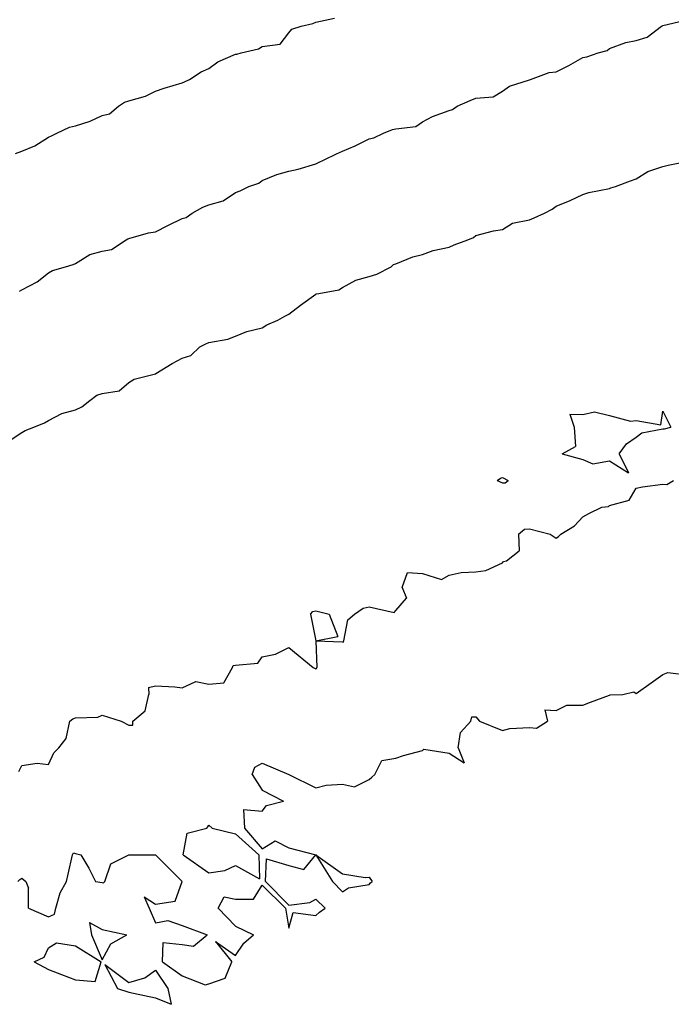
# Model space of a CAD drawing. Header units: inches. Extents: x 158323 to 160611, y 432808 to 437248.
# Tile 100 of 228: x 159437 to 159449, y 436785 to 436804. Entities that reach past the tile are written whole.
import ezdxf

# ---------------------------------------------------------------- set-up
doc = ezdxf.new("R2010")
doc.units = ezdxf.units.IN
doc.header["$MEASUREMENT"] = 0
for name, color, linetype, lineweight in [('Hoogtelijn-bestaand 10.00 M', 7, 'Continuous', 15), ('Hoogtelijn-bestaand 11.00 M', 7, 'Continuous', 15), ('Hoogtelijn-bestaand 12.00 M', 7, 'Continuous', 15), ('Hoogtelijn-bestaand 9.00 M', 7, 'Continuous', 15)]:
    doc.layers.add(name, color=color, linetype=linetype, lineweight=lineweight)

msp = doc.modelspace()

# ---------------------------------------------------------------- linework, layer by layer
at = {"layer": 'Hoogtelijn-bestaand 10.00 M', "color": 252, "linetype": 'Continuous', "lineweight": 25}
for p, q in [((159449.25, 436803.763, 10), (159449.646, 436803.854, 10)), ((159448.958, 436803.542, 10), (159449.224, 436803.75, 10)), ((159449.224, 436803.75, 10), (159449.242, 436803.758, 10)), ((159449.242, 436803.758, 10), (159449.25, 436803.763, 10)), ((159448.558, 436803.442, 10), (159448.75, 436803.481, 10)), ((159448.75, 436803.481, 10), (159448.958, 436803.542, 10)), ((159448.037, 436803.25, 10), (159448.205, 436803.295, 10)), ((159448.205, 436803.295, 10), (159448.25, 436803.33, 10)), ((159448.25, 436803.33, 10), (159448.558, 436803.442, 10)), ((159447.488, 436803.012, 10), (159447.75, 436803.161, 10)), ((159447.75, 436803.161, 10), (159447.823, 436803.177, 10)), ((159447.823, 436803.177, 10), (159448.037, 436803.25, 10)), ((159447.12, 436802.88, 10), (159447.25, 436802.893, 10)), ((159447.25, 436802.893, 10), (159447.488, 436803.012, 10)), ((159446.375, 436802.625, 10), (159446.75, 436802.743, 10)), ((159446.75, 436802.743, 10), (159446.755, 436802.745, 10)), ((159446.755, 436802.745, 10), (159446.772, 436802.75, 10)), ((159446.772, 436802.75, 10), (159447.12, 436802.88, 10)), ((159446.071, 436802.43, 10), (159446.25, 436802.535, 10)), ((159446.25, 436802.535, 10), (159446.375, 436802.625, 10)), ((159445.399, 436802.25, 10), (159445.64, 436802.361, 10)), ((159445.64, 436802.361, 10), (159445.75, 436802.401, 10)), ((159445.75, 436802.401, 10), (159446.071, 436802.43, 10)), ((159444.939, 436802.061, 10), (159445.25, 436802.169, 10)), ((159445.25, 436802.169, 10), (159445.312, 436802.188, 10)), ((159445.312, 436802.188, 10), (159445.399, 436802.25, 10)), ((159444.75, 436801.957, 10), (159444.939, 436802.061, 10)), ((159444.019, 436801.75, 10), (159444.187, 436801.814, 10)), ((159444.187, 436801.814, 10), (159444.25, 436801.826, 10)), ((159444.25, 436801.826, 10), (159444.625, 436801.875, 10)), ((159444.625, 436801.875, 10), (159444.75, 436801.957, 10)), ((159443.49, 436801.51, 10), (159443.75, 436801.639, 10)), ((159443.75, 436801.639, 10), (159443.838, 436801.662, 10)), ((159443.838, 436801.662, 10), (159444.019, 436801.75, 10)), ((159443.25, 436801.409, 10), (159443.49, 436801.51, 10)), ((159442.803, 436801.197, 10), (159442.908, 436801.25, 10)), ((159442.908, 436801.25, 10), (159443.137, 436801.363, 10)), ((159443.137, 436801.363, 10), (159443.25, 436801.409, 10)), ((159442.25, 436801.036, 10), (159442.423, 436801.077, 10)), ((159442.423, 436801.077, 10), (159442.75, 436801.174, 10)), ((159442.75, 436801.174, 10), (159442.803, 436801.197, 10)), ((159441.75, 436800.86, 10), (159442.023, 436800.977, 10)), ((159442.023, 436800.977, 10), (159442.25, 436801.036, 10)), ((159441.334, 436800.666, 10), (159441.497, 436800.75, 10)), ((159441.497, 436800.75, 10), (159441.686, 436800.814, 10)), ((159441.686, 436800.814, 10), (159441.75, 436800.86, 10)), ((159441.018, 436800.482, 10), (159441.25, 436800.64, 10)), ((159441.25, 436800.64, 10), (159441.334, 436800.666, 10)), ((159440.437, 436800.25, 10), (159440.636, 436800.364, 10)), ((159440.636, 436800.364, 10), (159440.75, 436800.406, 10)), ((159440.75, 436800.406, 10), (159441.018, 436800.482, 10)), ((159439.982, 436800.018, 10), (159440.25, 436800.151, 10)), ((159440.25, 436800.151, 10), (159440.328, 436800.172, 10)), ((159440.328, 436800.172, 10), (159440.437, 436800.25, 10)), ((159439.75, 436799.904, 10), (159439.982, 436800.018, 10)), ((159439.199, 436799.75, 10), (159439.231, 436799.769, 10)), ((159439.231, 436799.769, 10), (159439.25, 436799.778, 10)), ((159439.25, 436799.778, 10), (159439.617, 436799.883, 10)), ((159439.617, 436799.883, 10), (159439.75, 436799.904, 10)), ((159438.926, 436799.574, 10), (159439.199, 436799.75, 10)), ((159438.25, 436799.307, 10), (159438.524, 436799.476, 10)), ((159438.524, 436799.476, 10), (159438.75, 436799.543, 10)), ((159438.75, 436799.543, 10), (159438.926, 436799.574, 10)), ((159437.823, 436799.177, 10), (159438.069, 436799.25, 10)), ((159438.069, 436799.25, 10), (159438.211, 436799.289, 10)), ((159438.211, 436799.289, 10), (159438.25, 436799.307, 10)), ((159437.534, 436798.966, 10), (159437.75, 436799.135, 10)), ((159437.75, 436799.135, 10), (159437.823, 436799.177, 10)), ((159437.25, 436798.817, 10), (159437.534, 436798.966, 10)), ((159437.205, 436798.795, 10), (159437.25, 436798.817, 10))]:
    msp.add_line(p, q, dxfattribs=at)
at = {"layer": 'Hoogtelijn-bestaand 11.00 M', "color": 252, "linetype": 'Continuous', "lineweight": 25}
for p, q in [((159448.967, 436801.033, 11), (159449.25, 436801.121, 11)), ((159449.25, 436801.121, 11), (159449.35, 436801.15, 11)), ((159449.35, 436801.15, 11), (159449.75, 436801.229, 11)), ((159448.644, 436800.856, 11), (159448.75, 436800.892, 11)), ((159448.75, 436800.892, 11), (159448.967, 436801.033, 11)), ((159447.861, 436800.639, 11), (159448.25, 436800.713, 11)), ((159448.25, 436800.713, 11), (159448.275, 436800.725, 11)), ((159448.275, 436800.725, 11), (159448.36, 436800.75, 11)), ((159448.36, 436800.75, 11), (159448.644, 436800.856, 11)), ((159447.512, 436800.488, 11), (159447.75, 436800.601, 11)), ((159447.75, 436800.601, 11), (159447.861, 436800.639, 11)), ((159447.034, 436800.25, 11), (159447.177, 436800.323, 11)), ((159447.177, 436800.323, 11), (159447.25, 436800.379, 11)), ((159447.25, 436800.379, 11), (159447.512, 436800.488, 11)), ((159446.75, 436800.128, 11), (159446.837, 436800.163, 11)), ((159446.837, 436800.163, 11), (159447.034, 436800.25, 11)), ((159446.25, 436799.943, 11), (159446.435, 436800.066, 11)), ((159446.435, 436800.066, 11), (159446.75, 436800.128, 11)), ((159445.595, 436799.75, 11), (159445.704, 436799.796, 11)), ((159445.704, 436799.796, 11), (159445.75, 436799.833, 11)), ((159445.75, 436799.833, 11), (159446.077, 436799.923, 11)), ((159446.077, 436799.923, 11), (159446.25, 436799.943, 11)), ((159444.95, 436799.55, 11), (159445.25, 436799.612, 11)), ((159445.25, 436799.612, 11), (159445.34, 436799.66, 11)), ((159445.34, 436799.66, 11), (159445.595, 436799.75, 11)), ((159444.25, 436799.302, 11), (159444.566, 436799.434, 11)), ((159444.566, 436799.434, 11), (159444.75, 436799.475, 11)), ((159444.75, 436799.475, 11), (159444.95, 436799.55, 11)), ((159443.892, 436799.108, 11), (159444.163, 436799.25, 11)), ((159444.163, 436799.25, 11), (159444.206, 436799.294, 11)), ((159444.206, 436799.294, 11), (159444.25, 436799.302, 11)), ((159443.501, 436798.999, 11), (159443.75, 436799.064, 11)), ((159443.75, 436799.064, 11), (159443.892, 436799.108, 11)), ((159443.184, 436798.816, 11), (159443.25, 436798.86, 11)), ((159443.25, 436798.86, 11), (159443.501, 436798.999, 11)), ((159442.467, 436798.533, 11), (159442.75, 436798.737, 11)), ((159442.75, 436798.737, 11), (159442.76, 436798.74, 11)), ((159442.76, 436798.74, 11), (159442.807, 436798.75, 11)), ((159442.807, 436798.75, 11), (159443.184, 436798.816, 11)), ((159442.25, 436798.364, 11), (159442.467, 436798.533, 11)), ((159442.041, 436798.25, 11), (159442.175, 436798.325, 11)), ((159442.175, 436798.325, 11), (159442.25, 436798.364, 11)), ((159441.463, 436798.037, 11), (159441.75, 436798.107, 11)), ((159441.75, 436798.107, 11), (159441.838, 436798.162, 11)), ((159441.838, 436798.162, 11), (159442.041, 436798.25, 11)), ((159441.108, 436797.892, 11), (159441.25, 436797.95, 11)), ((159441.25, 436797.95, 11), (159441.463, 436798.037, 11)), ((159440.414, 436797.586, 11), (159440.583, 436797.75, 11)), ((159440.583, 436797.75, 11), (159440.694, 436797.806, 11)), ((159440.694, 436797.806, 11), (159440.75, 436797.833, 11)), ((159440.75, 436797.833, 11), (159441.108, 436797.892, 11)), ((159440.25, 436797.539, 11), (159440.414, 436797.586, 11)), ((159439.76, 436797.25, 11), (159440.06, 436797.44, 11)), ((159440.06, 436797.44, 11), (159440.25, 436797.539, 11)), ((159439.352, 436797.148, 11), (159439.75, 436797.245, 11)), ((159439.75, 436797.245, 11), (159439.754, 436797.246, 11)), ((159439.754, 436797.246, 11), (159439.76, 436797.25, 11)), ((159439.071, 436796.929, 11), (159439.25, 436797.084, 11)), ((159439.25, 436797.084, 11), (159439.352, 436797.148, 11)), ((159438.521, 436796.75, 11), (159438.654, 436796.846, 11)), ((159438.654, 436796.846, 11), (159438.75, 436796.878, 11)), ((159438.75, 436796.878, 11), (159439.071, 436796.929, 11)), ((159438.374, 436796.626, 11), (159438.521, 436796.75, 11)), ((159437.75, 436796.375, 11), (159437.995, 436796.505, 11)), ((159437.995, 436796.505, 11), (159438.25, 436796.571, 11)), ((159438.25, 436796.571, 11), (159438.374, 436796.626, 11)), ((159437.474, 436796.25, 11), (159437.671, 436796.329, 11)), ((159437.671, 436796.329, 11), (159437.75, 436796.375, 11)), ((159437.01, 436795.99, 11), (159437.25, 436796.151, 11)), ((159437.25, 436796.151, 11), (159437.312, 436796.188, 11)), ((159437.312, 436796.188, 11), (159437.474, 436796.25, 11))]:
    msp.add_line(p, q, dxfattribs=at)
at = {"layer": 'Hoogtelijn-bestaand 12.00 M', "color": 252, "linetype": 'Continuous', "lineweight": 25}
for p, q in [((159447.506, 436796.494, 12), (159447.591, 436796.25, 12)), ((159447.506, 436796.494, 12), (159447.75, 436796.483, 12)), ((159447.75, 436796.483, 12), (159447.968, 436796.532, 12)), ((159447.968, 436796.532, 12), (159448.25, 436796.468, 12)), ((159448.25, 436796.468, 12), (159448.642, 436796.358, 12)), ((159449.209, 436796.291, 12), (159449.25, 436796.55, 12)), ((159449.25, 436796.55, 12), (159449.4, 436796.25, 12)), ((159448.642, 436796.358, 12), (159448.75, 436796.372, 12)), ((159448.75, 436796.372, 12), (159449.209, 436796.291, 12)), ((159447.591, 436796.25, 12), (159447.613, 436795.887, 12)), ((159448.75, 436796.06, 12), (159448.856, 436796.144, 12)), ((159448.856, 436796.144, 12), (159449.25, 436796.216, 12)), ((159449.25, 436796.216, 12), (159449.282, 436796.218, 12)), ((159449.282, 436796.218, 12), (159449.4, 436796.25, 12)), ((159448.429, 436795.75, 12), (159448.566, 436795.934, 12)), ((159448.566, 436795.934, 12), (159448.75, 436796.06, 12)), ((159447.364, 436795.75, 12), (159447.613, 436795.887, 12)), ((159447.364, 436795.75, 12), (159447.75, 436795.643, 12)), ((159448.429, 436795.75, 12), (159448.607, 436795.393, 12)), ((159447.75, 436795.643, 12), (159447.939, 436795.561, 12)), ((159447.939, 436795.561, 12), (159448.25, 436795.619, 12)), ((159448.25, 436795.619, 12), (159448.607, 436795.393, 12)), ((159446.15, 436795.25, 12), (159446.208, 436795.292, 12)), ((159446.15, 436795.25, 12), (159446.25, 436795.207, 12)), ((159446.208, 436795.292, 12), (159446.25, 436795.305, 12)), ((159446.25, 436795.305, 12), (159446.35, 436795.25, 12)), ((159446.25, 436795.207, 12), (159446.295, 436795.205, 12)), ((159446.295, 436795.205, 12), (159446.35, 436795.25, 12)), ((159448.868, 436795.132, 12), (159449.25, 436795.183, 12)), ((159449.25, 436795.183, 12), (159449.321, 436795.179, 12)), ((159449.321, 436795.179, 12), (159449.45, 436795.25, 12)), ((159448.619, 436794.882, 12), (159448.75, 436795.107, 12)), ((159448.75, 436795.107, 12), (159448.868, 436795.132, 12)), ((159448.25, 436794.783, 12), (159448.619, 436794.882, 12)), ((159447.75, 436794.571, 12), (159447.864, 436794.636, 12)), ((159447.864, 436794.636, 12), (159448.107, 436794.75, 12)), ((159448.107, 436794.75, 12), (159448.234, 436794.766, 12)), ((159448.234, 436794.766, 12), (159448.25, 436794.783, 12)), ((159447.595, 436794.405, 12), (159447.75, 436794.571, 12)), ((159446.544, 436794.25, 12), (159446.66, 436794.34, 12)), ((159446.544, 436794.25, 12), (159446.562, 436793.938, 12)), ((159446.66, 436794.34, 12), (159446.75, 436794.345, 12)), ((159446.75, 436794.345, 12), (159447.139, 436794.25, 12)), ((159447.139, 436794.25, 12), (159447.25, 436794.173, 12)), ((159447.295, 436794.205, 12), (159447.341, 436794.25, 12)), ((159447.341, 436794.25, 12), (159447.595, 436794.405, 12)), ((159447.25, 436794.173, 12), (159447.295, 436794.205, 12)), ((159446.321, 436793.75, 12), (159446.562, 436793.938, 12)), ((159445.934, 436793.566, 12), (159446.25, 436793.711, 12)), ((159446.25, 436793.711, 12), (159446.266, 436793.734, 12)), ((159446.266, 436793.734, 12), (159446.321, 436793.75, 12)), ((159444.37, 436793.25, 12), (159444.471, 436793.529, 12)), ((159444.471, 436793.529, 12), (159444.75, 436793.514, 12)), ((159444.75, 436793.514, 12), (159445.104, 436793.396, 12)), ((159445.25, 436793.483, 12), (159445.472, 436793.528, 12)), ((159445.472, 436793.528, 12), (159445.75, 436793.544, 12)), ((159445.75, 436793.544, 12), (159445.934, 436793.566, 12)), ((159445.104, 436793.396, 12), (159445.25, 436793.483, 12)), ((159444.37, 436793.25, 12), (159444.45, 436793.05, 12)), ((159444.25, 436792.821, 12), (159444.45, 436793.05, 12)), ((159442.65, 436792.75, 12), (159442.698, 436792.802, 12)), ((159442.698, 436792.802, 12), (159442.75, 436792.812, 12)), ((159442.75, 436792.812, 12), (159443, 436792.75, 12)), ((159443.477, 436792.75, 12), (159443.639, 436792.861, 12)), ((159443.639, 436792.861, 12), (159443.75, 436792.886, 12)), ((159443.75, 436792.886, 12), (159444.221, 436792.779, 12)), ((159444.221, 436792.779, 12), (159444.25, 436792.821, 12)), ((159442.65, 436792.75, 12), (159442.75, 436792.25, 12)), ((159443, 436792.75, 12), (159443.167, 436792.333, 12)), ((159443.275, 436792.25, 12), (159443.354, 436792.646, 12)), ((159443.354, 436792.646, 12), (159443.477, 436792.75, 12)), ((159442.75, 436792.25, 12), (159443.167, 436792.333, 12)), ((159442.75, 436792.25, 12), (159443.25, 436792.23, 12)), ((159442.75, 436792.25, 12), (159442.77, 436791.75, 12)), ((159443.25, 436792.23, 12), (159443.272, 436792.228, 12)), ((159443.272, 436792.228, 12), (159443.275, 436792.25, 12)), ((159442, 436792, 12), (159442.25, 436792.125, 12)), ((159442.25, 436792.125, 12), (159442.7, 436791.75, 12)), ((159441.667, 436791.833, 12), (159441.75, 436791.95, 12)), ((159441.75, 436791.95, 12), (159442, 436792, 12)), ((159441.031, 436791.469, 12), (159441.192, 436791.75, 12)), ((159441.192, 436791.75, 12), (159441.207, 436791.793, 12)), ((159441.207, 436791.793, 12), (159441.25, 436791.795, 12)), ((159441.25, 436791.795, 12), (159441.667, 436791.833, 12)), ((159442.7, 436791.75, 12), (159442.75, 436791.731, 12)), ((159442.75, 436791.731, 12), (159442.767, 436791.733, 12)), ((159442.767, 436791.733, 12), (159442.77, 436791.75, 12)), ((159440.25, 436791.375, 12), (159440.509, 436791.492, 12)), ((159440.509, 436791.492, 12), (159440.75, 436791.439, 12)), ((159449.031, 436791.469, 12), (159449.25, 436791.625, 12)), ((159449.25, 436791.625, 12), (159449.342, 436791.658, 12)), ((159449.342, 436791.658, 12), (159449.75, 436791.61, 12)), ((159439.62, 436791.38, 12), (159439.75, 436791.408, 12)), ((159439.62, 436791.38, 12), (159439.625, 436791.25, 12)), ((159439.75, 436791.408, 12), (159440.111, 436791.389, 12)), ((159440.111, 436791.389, 12), (159440.25, 436791.375, 12)), ((159440.75, 436791.439, 12), (159441.031, 436791.469, 12)), ((159448.5, 436791.25, 12), (159448.705, 436791.295, 12)), ((159448.705, 436791.295, 12), (159448.75, 436791.268, 12)), ((159448.75, 436791.268, 12), (159449.031, 436791.469, 12)), ((159439.56, 436790.94, 12), (159439.625, 436791.25, 12)), ((159447.896, 436791.104, 12), (159448.25, 436791.233, 12)), ((159448.25, 436791.233, 12), (159448.261, 436791.239, 12)), ((159448.261, 436791.239, 12), (159448.5, 436791.25, 12)), ((159439.327, 436790.75, 12), (159439.56, 436790.94, 12)), ((159447.039, 436790.961, 12), (159447.09, 436790.75, 12)), ((159447.039, 436790.961, 12), (159447.25, 436790.95, 12)), ((159447.25, 436790.95, 12), (159447.45, 436791.05, 12)), ((159447.45, 436791.05, 12), (159447.75, 436791.05, 12)), ((159447.75, 436791.05, 12), (159447.896, 436791.104, 12)), ((159438.076, 436790.424, 12), (159438.145, 436790.75, 12)), ((159438.145, 436790.75, 12), (159438.205, 436790.795, 12)), ((159438.205, 436790.795, 12), (159438.25, 436790.812, 12)), ((159438.25, 436790.812, 12), (159438.674, 436790.826, 12)), ((159438.674, 436790.826, 12), (159438.75, 436790.864, 12)), ((159438.75, 436790.864, 12), (159439.107, 436790.75, 12)), ((159439.107, 436790.75, 12), (159439.25, 436790.673, 12)), ((159439.327, 436790.673, 12), (159439.327, 436790.75, 12)), ((159445.46, 436790.54, 12), (159445.656, 436790.75, 12)), ((159445.656, 436790.75, 12), (159445.671, 436790.829, 12)), ((159445.671, 436790.829, 12), (159445.75, 436790.833, 12)), ((159445.75, 436790.833, 12), (159445.815, 436790.75, 12)), ((159445.815, 436790.75, 12), (159446.25, 436790.575, 12)), ((159446.881, 436790.619, 12), (159447.09, 436790.75, 12)), ((159439.25, 436790.673, 12), (159439.327, 436790.673, 12)), ((159446.25, 436790.575, 12), (159446.385, 436790.615, 12)), ((159446.385, 436790.615, 12), (159446.75, 436790.63, 12)), ((159446.75, 436790.63, 12), (159446.881, 436790.619, 12)), ((159437.942, 436790.25, 12), (159438.076, 436790.424, 12)), ((159445.417, 436790.25, 12), (159445.46, 436790.54, 12)), ((159437.846, 436790.154, 12), (159437.942, 436790.25, 12)), ((159444.396, 436790.104, 12), (159444.75, 436790.198, 12)), ((159444.75, 436790.198, 12), (159444.777, 436790.223, 12)), ((159444.777, 436790.223, 12), (159445.25, 436790.148, 12)), ((159445.417, 436790.25, 12), (159445.531, 436789.969, 12)), ((159437.75, 436789.938, 12), (159437.846, 436790.154, 12)), ((159443.857, 436789.75, 12), (159443.988, 436790.012, 12)), ((159443.988, 436790.012, 12), (159444.25, 436790.055, 12)), ((159444.25, 436790.055, 12), (159444.396, 436790.104, 12)), ((159445.25, 436790.148, 12), (159445.531, 436789.969, 12)), ((159437.195, 436789.805, 12), (159437.25, 436789.917, 12)), ((159437.25, 436789.917, 12), (159437.536, 436789.964, 12)), ((159437.536, 436789.964, 12), (159437.75, 436789.938, 12)), ((159441.56, 436789.75, 12), (159441.609, 436789.891, 12)), ((159441.609, 436789.891, 12), (159441.75, 436789.961, 12)), ((159441.75, 436789.961, 12), (159442.25, 436789.75, 12)), ((159441.56, 436789.75, 12), (159441.75, 436789.461, 12)), ((159442.25, 436789.75, 12), (159442.75, 436789.5, 12)), ((159443.479, 436789.521, 12), (159443.75, 436789.656, 12)), ((159443.75, 436789.656, 12), (159443.799, 436789.702, 12)), ((159443.799, 436789.702, 12), (159443.857, 436789.75, 12)), ((159441.75, 436789.461, 12), (159442.15, 436789.25, 12)), ((159442.75, 436789.5, 12), (159442.947, 436789.553, 12)), ((159442.947, 436789.553, 12), (159443.25, 436789.573, 12)), ((159443.25, 436789.573, 12), (159443.479, 436789.521, 12)), ((159441.4, 436789.1, 12), (159441.417, 436788.75, 12)), ((159441.4, 436789.1, 12), (159441.75, 436789.068, 12)), ((159441.75, 436789.068, 12), (159441.828, 436789.172, 12)), ((159441.828, 436789.172, 12), (159442.15, 436789.25, 12)), ((159440.346, 436788.654, 12), (159440.714, 436788.75, 12)), ((159440.714, 436788.75, 12), (159440.728, 436788.772, 12)), ((159440.728, 436788.772, 12), (159440.75, 436788.805, 12)), ((159440.75, 436788.805, 12), (159440.812, 436788.75, 12)), ((159440.812, 436788.75, 12), (159441.25, 436788.644, 12)), ((159441.417, 436788.75, 12), (159441.75, 436788.361, 12)), ((159440.268, 436788.25, 12), (159440.346, 436788.654, 12)), ((159441.25, 436788.644, 12), (159441.683, 436788.25, 12)), ((159441.75, 436788.361, 12), (159441.992, 436788.509, 12)), ((159441.992, 436788.509, 12), (159442.25, 436788.379, 12)), ((159442.25, 436788.379, 12), (159442.75, 436788.25, 12)), ((159438.114, 436787.886, 12), (159438.195, 436788.25, 12)), ((159438.114, 436787.886, 12), (159438.195, 436788.25, 12)), ((159438.195, 436788.25, 12), (159438.213, 436788.287, 12)), ((159438.213, 436788.287, 12), (159438.25, 436788.276, 12)), ((159438.25, 436788.276, 12), (159438.35, 436788.25, 12)), ((159438.35, 436788.25, 12), (159438.5, 436788, 12)), ((159438.35, 436788.25, 12), (159438.5, 436788, 12)), ((159438.917, 436788.083, 12), (159439.25, 436788.25, 12)), ((159438.917, 436788.083, 12), (159439.25, 436788.25, 12)), ((159439.25, 436788.25, 12), (159439.75, 436788.25, 12)), ((159439.75, 436788.25, 12), (159440.25, 436787.75, 12)), ((159439.75, 436788.25, 12), (159440.25, 436787.75, 12)), ((159440.268, 436788.25, 12), (159440.75, 436787.915, 12)), ((159440.268, 436788.25, 12), (159440.75, 436787.915, 12)), ((159441.683, 436788.25, 12), (159441.698, 436787.802, 12)), ((159441.683, 436788.25, 12), (159441.698, 436787.802, 12)), ((159441.81, 436787.75, 12), (159441.827, 436788.173, 12)), ((159441.81, 436787.75, 12), (159441.827, 436788.173, 12)), ((159441.827, 436788.173, 12), (159442.25, 436788.047, 12)), ((159441.827, 436788.173, 12), (159442.25, 436788.047, 12)), ((159442.528, 436787.972, 12), (159442.75, 436788.25, 12)), ((159442.528, 436787.972, 12), (159442.75, 436788.25, 12)), ((159442.75, 436788.25, 12), (159443.066, 436787.75, 12)), ((159442.75, 436788.25, 12), (159443.25, 436787.896, 12)), ((159442.75, 436788.25, 12), (159443.066, 436787.75, 12)), ((159442.75, 436788.25, 12), (159443.25, 436787.896, 12)), ((159438.5, 436788, 12), (159438.625, 436787.75, 12)), ((159438.5, 436788, 12), (159438.625, 436787.75, 12)), ((159438.805, 436787.75, 12), (159438.917, 436788.083, 12)), ((159438.805, 436787.75, 12), (159438.917, 436788.083, 12)), ((159441.046, 436787.954, 12), (159441.25, 436788.047, 12)), ((159441.046, 436787.954, 12), (159441.25, 436788.047, 12)), ((159441.25, 436788.047, 12), (159441.698, 436787.802, 12)), ((159441.25, 436788.047, 12), (159441.698, 436787.802, 12)), ((159442.25, 436788.047, 12), (159442.528, 436787.972, 12)), ((159442.25, 436788.047, 12), (159442.528, 436787.972, 12)), ((159437.211, 436787.789, 12), (159437.25, 436787.812, 12)), ((159437.211, 436787.789, 12), (159437.25, 436787.812, 12)), ((159437.25, 436787.812, 12), (159437.321, 436787.75, 12)), ((159437.25, 436787.812, 12), (159437.321, 436787.75, 12)), ((159438.083, 436787.75, 12), (159438.114, 436787.886, 12)), ((159438.083, 436787.75, 12), (159438.114, 436787.886, 12)), ((159440.75, 436787.915, 12), (159441.046, 436787.954, 12)), ((159440.75, 436787.915, 12), (159441.046, 436787.954, 12)), ((159443.25, 436787.896, 12), (159443.675, 436787.825, 12)), ((159443.25, 436787.896, 12), (159443.675, 436787.825, 12)), ((159443.675, 436787.825, 12), (159443.75, 436787.833, 12)), ((159443.675, 436787.825, 12), (159443.75, 436787.833, 12)), ((159443.75, 436787.833, 12), (159443.804, 436787.75, 12)), ((159443.75, 436787.833, 12), (159443.804, 436787.75, 12)), ((159437.173, 436787.75, 12), (159437.211, 436787.789, 12)), ((159437.173, 436787.75, 12), (159437.211, 436787.789, 12)), ((159437.321, 436787.75, 12), (159437.375, 436787.625, 12)), ((159437.321, 436787.75, 12), (159437.375, 436787.625, 12)), ((159437.375, 436787.25, 12), (159437.375, 436787.625, 12)), ((159437.375, 436787.25, 12), (159437.375, 436787.625, 12)), ((159437.964, 436787.536, 12), (159438.083, 436787.75, 12)), ((159437.964, 436787.536, 12), (159438.083, 436787.75, 12)), ((159438.625, 436787.75, 12), (159438.75, 436787.733, 12)), ((159438.625, 436787.75, 12), (159438.75, 436787.733, 12)), ((159438.75, 436787.733, 12), (159438.775, 436787.725, 12)), ((159438.75, 436787.733, 12), (159438.775, 436787.725, 12)), ((159438.775, 436787.725, 12), (159438.805, 436787.75, 12)), ((159438.775, 436787.725, 12), (159438.805, 436787.75, 12)), ((159440.116, 436787.385, 12), (159440.25, 436787.75, 12)), ((159440.116, 436787.385, 12), (159440.25, 436787.75, 12)), ((159441.583, 436787.417, 12), (159441.75, 436787.682, 12)), ((159441.583, 436787.417, 12), (159441.75, 436787.682, 12)), ((159441.75, 436787.682, 12), (159442.182, 436787.25, 12)), ((159441.75, 436787.682, 12), (159442.182, 436787.25, 12)), ((159441.81, 436787.75, 12), (159442.25, 436787.31, 12)), ((159441.81, 436787.75, 12), (159442.25, 436787.31, 12)), ((159443.066, 436787.75, 12), (159443.25, 436787.555, 12)), ((159443.066, 436787.75, 12), (159443.25, 436787.555, 12)), ((159443.25, 436787.555, 12), (159443.367, 436787.633, 12)), ((159443.25, 436787.555, 12), (159443.367, 436787.633, 12)), ((159443.367, 436787.633, 12), (159443.75, 436787.692, 12)), ((159443.367, 436787.633, 12), (159443.75, 436787.692, 12)), ((159443.75, 436787.692, 12), (159443.777, 436787.723, 12)), ((159443.75, 436787.692, 12), (159443.777, 436787.723, 12)), ((159443.777, 436787.723, 12), (159443.804, 436787.75, 12)), ((159443.777, 436787.723, 12), (159443.804, 436787.75, 12)), ((159437.886, 436787.25, 12), (159437.964, 436787.536, 12)), ((159437.886, 436787.25, 12), (159437.964, 436787.536, 12)), ((159439.536, 436787.464, 12), (159439.75, 436787.325, 12)), ((159439.536, 436787.464, 12), (159439.63, 436787.25, 12)), ((159439.536, 436787.464, 12), (159439.75, 436787.325, 12)), ((159439.536, 436787.464, 12), (159439.63, 436787.25, 12)), ((159440.927, 436787.25, 12), (159441.037, 436787.463, 12)), ((159440.927, 436787.25, 12), (159441.037, 436787.463, 12)), ((159441.037, 436787.463, 12), (159441.25, 436787.422, 12)), ((159441.037, 436787.463, 12), (159441.25, 436787.422, 12)), ((159441.25, 436787.422, 12), (159441.583, 436787.417, 12)), ((159441.25, 436787.422, 12), (159441.583, 436787.417, 12)), ((159437.375, 436787.25, 12), (159437.75, 436787.092, 12)), ((159437.375, 436787.25, 12), (159437.75, 436787.092, 12)), ((159437.861, 436787.139, 12), (159437.886, 436787.25, 12)), ((159437.861, 436787.139, 12), (159437.886, 436787.25, 12)), ((159439.63, 436787.25, 12), (159439.75, 436786.977, 12)), ((159439.63, 436787.25, 12), (159439.75, 436786.977, 12)), ((159439.75, 436787.325, 12), (159440.116, 436787.385, 12)), ((159439.75, 436787.325, 12), (159440.116, 436787.385, 12)), ((159440.927, 436787.25, 12), (159441.25, 436786.917, 12)), ((159440.927, 436787.25, 12), (159441.25, 436786.917, 12)), ((159442.182, 436787.25, 12), (159442.25, 436786.875, 12)), ((159442.182, 436787.25, 12), (159442.25, 436786.875, 12)), ((159442.25, 436787.31, 12), (159442.643, 436787.357, 12)), ((159442.25, 436787.31, 12), (159442.643, 436787.357, 12)), ((159442.643, 436787.357, 12), (159442.75, 436787.417, 12)), ((159442.643, 436787.357, 12), (159442.75, 436787.417, 12)), ((159442.75, 436787.417, 12), (159442.927, 436787.25, 12)), ((159442.75, 436787.417, 12), (159442.927, 436787.25, 12)), ((159442.821, 436787.179, 12), (159442.927, 436787.25, 12)), ((159442.821, 436787.179, 12), (159442.927, 436787.25, 12)), ((159437.75, 436787.092, 12), (159437.861, 436787.139, 12)), ((159437.75, 436787.092, 12), (159437.861, 436787.139, 12)), ((159442.25, 436786.875, 12), (159442.329, 436787.171, 12)), ((159442.25, 436786.875, 12), (159442.329, 436787.171, 12)), ((159442.329, 436787.171, 12), (159442.75, 436787.114, 12)), ((159442.329, 436787.171, 12), (159442.75, 436787.114, 12)), ((159442.75, 436787.114, 12), (159442.821, 436787.179, 12)), ((159442.75, 436787.114, 12), (159442.821, 436787.179, 12)), ((159438.517, 436786.983, 12), (159438.75, 436786.85, 12)), ((159438.517, 436786.983, 12), (159438.55, 436786.75, 12)), ((159438.517, 436786.983, 12), (159438.75, 436786.85, 12)), ((159438.517, 436786.983, 12), (159438.55, 436786.75, 12)), ((159439.75, 436786.977, 12), (159439.981, 436787.019, 12)), ((159439.75, 436786.977, 12), (159439.981, 436787.019, 12)), ((159439.981, 436787.019, 12), (159440.25, 436786.93, 12)), ((159439.981, 436787.019, 12), (159440.25, 436786.93, 12)), ((159440.25, 436786.93, 12), (159440.717, 436786.75, 12)), ((159440.25, 436786.93, 12), (159440.717, 436786.75, 12)), ((159441.25, 436786.917, 12), (159441.583, 436786.75, 12)), ((159441.25, 436786.917, 12), (159441.583, 436786.75, 12)), ((159438.55, 436786.75, 12), (159438.75, 436786.283, 12)), ((159438.55, 436786.75, 12), (159438.75, 436786.283, 12)), ((159438.75, 436786.85, 12), (159439.217, 436786.75, 12)), ((159438.75, 436786.85, 12), (159439.217, 436786.75, 12)), ((159438.913, 436786.587, 12), (159439.217, 436786.75, 12)), ((159438.913, 436786.587, 12), (159439.217, 436786.75, 12)), ((159440.462, 436786.538, 12), (159440.717, 436786.75, 12)), ((159440.462, 436786.538, 12), (159440.717, 436786.75, 12)), ((159441.406, 436786.594, 12), (159441.583, 436786.75, 12)), ((159441.406, 436786.594, 12), (159441.583, 436786.75, 12)), ((159437.668, 436786.332, 12), (159437.75, 436786.509, 12)), ((159437.668, 436786.332, 12), (159437.75, 436786.509, 12)), ((159437.75, 436786.509, 12), (159437.898, 436786.602, 12)), ((159437.75, 436786.509, 12), (159437.898, 436786.602, 12)), ((159437.898, 436786.602, 12), (159438.25, 436786.548, 12)), ((159437.898, 436786.602, 12), (159438.25, 436786.548, 12)), ((159438.25, 436786.548, 12), (159438.734, 436786.25, 12)), ((159438.25, 436786.548, 12), (159438.734, 436786.25, 12)), ((159438.75, 436786.283, 12), (159438.913, 436786.587, 12)), ((159438.75, 436786.283, 12), (159438.913, 436786.587, 12)), ((159439.882, 436786.25, 12), (159439.893, 436786.607, 12)), ((159439.882, 436786.25, 12), (159439.893, 436786.607, 12)), ((159439.893, 436786.607, 12), (159440.25, 436786.57, 12)), ((159439.893, 436786.607, 12), (159440.25, 436786.57, 12)), ((159440.25, 436786.57, 12), (159440.462, 436786.538, 12)), ((159440.25, 436786.57, 12), (159440.462, 436786.538, 12)), ((159440.875, 436786.625, 12), (159441.25, 436786.365, 12)), ((159440.875, 436786.625, 12), (159441.182, 436786.25, 12)), ((159440.875, 436786.625, 12), (159441.25, 436786.365, 12)), ((159440.875, 436786.625, 12), (159441.182, 436786.25, 12)), ((159441.25, 436786.365, 12), (159441.406, 436786.594, 12)), ((159441.25, 436786.365, 12), (159441.406, 436786.594, 12)), ((159437.481, 436786.25, 12), (159437.668, 436786.332, 12)), ((159437.481, 436786.25, 12), (159437.668, 436786.332, 12)), ((159437.481, 436786.25, 12), (159437.75, 436786.104, 12)), ((159437.481, 436786.25, 12), (159437.75, 436786.104, 12)), ((159438.619, 436785.881, 12), (159438.734, 436786.25, 12)), ((159438.619, 436785.881, 12), (159438.734, 436786.25, 12)), ((159438.805, 436786.195, 12), (159439.25, 436785.858, 12)), ((159438.805, 436786.195, 12), (159439.039, 436785.75, 12)), ((159438.805, 436786.195, 12), (159439.25, 436785.858, 12)), ((159438.805, 436786.195, 12), (159439.039, 436785.75, 12)), ((159439.882, 436786.25, 12), (159440.25, 436785.984, 12)), ((159439.882, 436786.25, 12), (159440.25, 436785.984, 12)), ((159441.057, 436785.943, 12), (159441.182, 436786.25, 12)), ((159441.057, 436785.943, 12), (159441.182, 436786.25, 12)), ((159437.75, 436786.104, 12), (159437.992, 436786.009, 12)), ((159437.75, 436786.104, 12), (159437.992, 436786.009, 12)), ((159437.992, 436786.009, 12), (159438.25, 436785.913, 12)), ((159437.992, 436786.009, 12), (159438.25, 436785.913, 12)), ((159439.552, 436785.948, 12), (159439.75, 436786.089, 12)), ((159439.552, 436785.948, 12), (159439.75, 436786.089, 12)), ((159439.75, 436786.089, 12), (159439.982, 436785.75, 12)), ((159439.75, 436786.089, 12), (159439.982, 436785.75, 12)), ((159440.25, 436785.984, 12), (159440.681, 436785.819, 12)), ((159440.25, 436785.984, 12), (159440.681, 436785.819, 12)), ((159438.25, 436785.913, 12), (159438.619, 436785.881, 12)), ((159438.25, 436785.913, 12), (159438.619, 436785.881, 12)), ((159439.25, 436785.858, 12), (159439.552, 436785.948, 12)), ((159439.25, 436785.858, 12), (159439.552, 436785.948, 12)), ((159440.681, 436785.819, 12), (159440.75, 436785.837, 12)), ((159440.681, 436785.819, 12), (159440.75, 436785.837, 12)), ((159440.75, 436785.837, 12), (159441.057, 436785.943, 12)), ((159440.75, 436785.837, 12), (159441.057, 436785.943, 12)), ((159439.039, 436785.75, 12), (159439.25, 436785.682, 12)), ((159439.039, 436785.75, 12), (159439.25, 436785.682, 12)), ((159439.25, 436785.682, 12), (159439.341, 436785.659, 12)), ((159439.25, 436785.682, 12), (159439.341, 436785.659, 12)), ((159439.341, 436785.659, 12), (159439.75, 436785.577, 12)), ((159439.341, 436785.659, 12), (159439.75, 436785.577, 12)), ((159439.982, 436785.75, 12), (159440.047, 436785.453, 12)), ((159439.982, 436785.75, 12), (159440.047, 436785.453, 12)), ((159439.75, 436785.577, 12), (159440.047, 436785.453, 12)), ((159439.75, 436785.577, 12), (159440.047, 436785.453, 12))]:
    msp.add_line(p, q, dxfattribs=at)
at = {"layer": 'Hoogtelijn-bestaand 9.00 M', "color": 252, "linetype": 'Continuous', "lineweight": 25}
for p, q in [((159442.699, 436803.801, 9), (159442.75, 436803.823, 9)), ((159442.75, 436803.823, 9), (159443.1, 436803.9, 9)), ((159442.25, 436803.621, 9), (159442.305, 436803.695, 9)), ((159442.305, 436803.695, 9), (159442.476, 436803.75, 9)), ((159442.476, 436803.75, 9), (159442.699, 436803.801, 9)), ((159442.087, 436803.414, 9), (159442.25, 436803.621, 9)), ((159441.352, 436803.25, 9), (159441.677, 436803.324, 9)), ((159441.677, 436803.324, 9), (159441.75, 436803.37, 9)), ((159441.75, 436803.37, 9), (159442.087, 436803.414, 9)), ((159440.75, 436802.957, 9), (159440.92, 436803.08, 9)), ((159440.92, 436803.08, 9), (159441.25, 436803.222, 9)), ((159441.25, 436803.222, 9), (159441.274, 436803.226, 9)), ((159441.274, 436803.226, 9), (159441.352, 436803.25, 9)), ((159440.385, 436802.75, 9), (159440.607, 436802.893, 9)), ((159440.607, 436802.893, 9), (159440.75, 436802.957, 9)), ((159440.25, 436802.687, 9), (159440.292, 436802.709, 9)), ((159440.292, 436802.709, 9), (159440.385, 436802.75, 9)), ((159439.561, 436802.439, 9), (159439.75, 436802.531, 9)), ((159439.75, 436802.531, 9), (159439.912, 436802.588, 9)), ((159439.912, 436802.588, 9), (159440.25, 436802.687, 9)), ((159439.172, 436802.328, 9), (159439.25, 436802.355, 9)), ((159439.25, 436802.355, 9), (159439.561, 436802.439, 9)), ((159438.888, 436802.112, 9), (159439.057, 436802.25, 9)), ((159439.057, 436802.25, 9), (159439.172, 436802.328, 9)), ((159438.25, 436801.886, 9), (159438.528, 436801.972, 9)), ((159438.528, 436801.972, 9), (159438.75, 436802.08, 9)), ((159438.75, 436802.08, 9), (159438.888, 436802.112, 9)), ((159437.903, 436801.75, 9), (159438.141, 436801.859, 9)), ((159438.141, 436801.859, 9), (159438.25, 436801.886, 9)), ((159437.491, 436801.509, 9), (159437.75, 436801.671, 9)), ((159437.75, 436801.671, 9), (159437.804, 436801.696, 9)), ((159437.804, 436801.696, 9), (159437.903, 436801.75, 9)), ((159437.25, 436801.409, 9), (159437.491, 436801.509, 9)), ((159437.131, 436801.369, 9), (159437.25, 436801.409, 9))]:
    msp.add_line(p, q, dxfattribs=at)

doc.saveas('drawing.dxf')
